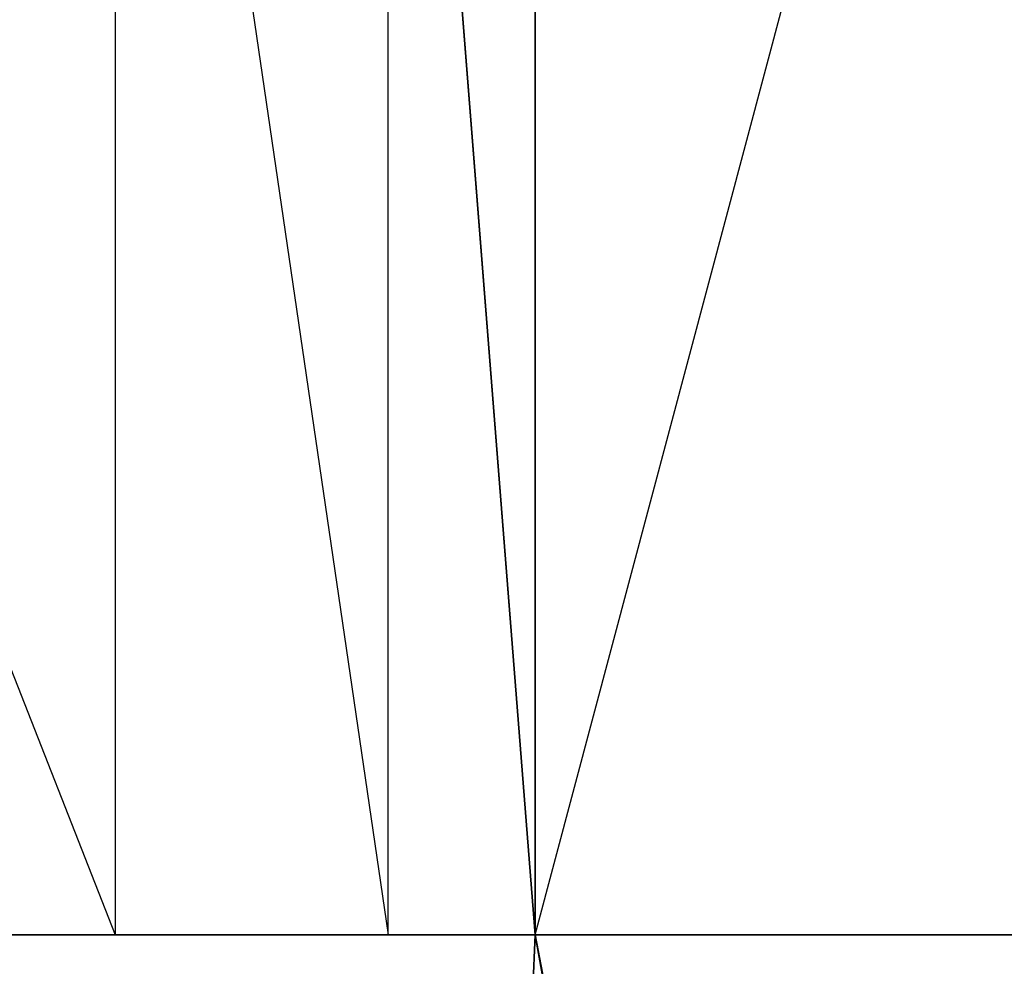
# Model space of a CAD drawing. Extents: x 0 to 80, y 0 to 80.
# Tile 108 of 256: x 7.4686 to 7.5333, y 35.2979 to 35.3601. Entities that reach past the tile are written whole.
import ezdxf

# ---------------------------------------------------------------- set-up
doc = ezdxf.new("R2010")
doc.units = 0
doc.header["$LTSCALE"] = 25.4
doc.layers.get('0').update_dxf_attribs({"color": 13, "linetype": 'CONTINUOUS'})

# ---------------------------------------------------------------- blocks, each defined once
blk = doc.blocks.new('ORBIT-I-KINKIET-20-7806-78')
at = {"color": 7}
for p, q in [((23.823429, 35.76836, 306.513397), (23.871506, 35.64608, 306.459595)), ((23.871506, 35.76836, 306.459595), (23.871506, 35.64608, 306.459595)), ((23.871506, 35.76836, 306.459595), (23.889435, 35.64608, 306.389709)), ((23.889435, 35.64608, 306.389709), (23.889435, 35.76836, 306.389709)), ((23.889435, 35.76836, 306.389709), (23.899097, 35.64608, 305.588531)), ((23.889435, 35.76836, 306.389709), (23.899097, 35.64608, 305.588531)), ((23.899097, 35.64608, 305.588531), (23.931654, 35.76836, 305.531189)), ((23.899097, 35.64608, 305.588531), (23.899097, 35.76836, 305.588531)), ((23.159155, 35.64608, 306.960541), (23.899097, 35.64608, 305.588531)), ((23.159155, 35.64608, 306.960541), (23.899097, 35.64608, 305.588531)), ((23.159155, 35.64608, 306.960541), (23.889435, 35.64608, 306.389709)), ((23.159155, 35.64608, 306.960541), (23.889435, 35.64608, 306.389709)), ((24.04982, 35.64608, 342.674988), (23.509905, 35.64608, 341.70694)), ((23.509905, 35.64608, 341.70694), (24.214806, 35.64608, 342.174347)), ((23.509905, 35.64608, 341.70694), (24.214806, 35.64608, 342.174347)), ((24.04982, 35.64608, 342.674988), (23.509905, 35.64608, 341.70694)), ((23.614557, 29.646078, 306.100037), (23.899097, 35.64608, 305.588531)), ((23.614557, 29.646078, 306.100037), (23.899097, 35.64608, 305.588531)), ((23.871506, 35.64608, 306.459595), (23.823429, 35.64608, 306.513397)), ((23.889435, 35.64608, 306.389709), (23.823429, 35.64608, 306.513397)), ((23.889435, 35.64608, 306.389709), (23.871506, 35.64608, 306.459595)), ((23.899097, 35.64608, 305.588531), (23.889435, 35.64608, 306.389709)), ((23.899097, 35.64608, 305.588531), (23.889435, 35.64608, 306.389709)), ((25.020899, 29.646078, 303.735901), (23.899097, 35.64608, 305.588531)), ((23.899097, 35.64608, 305.588531), (23.931654, 35.64608, 305.531189)), ((24.975048, 29.646078, 303.807068), (23.899097, 35.64608, 305.588531)), ((25.020899, 29.646078, 303.735901), (23.899097, 35.64608, 305.588531)), ((24.975048, 29.646078, 303.807068), (23.899097, 35.64608, 305.588531))]:
    blk.add_line(p, q, dxfattribs=at)
mesh = blk.add_polyface(dxfattribs=at)
corners = [(24.214806, 35.76836, 342.174347), (23.509905, 35.64608, 341.70694), (24.214806, 35.64608, 342.174347)]
mesh.append_faces([[corners[k] for k in face] for face in [(0, 1, 2)]], dxfattribs={"color": 7})
mesh = blk.add_polyface(dxfattribs=at)
corners = [(24.214806, 35.76836, 342.174347), (23.509905, 35.76836, 341.70694), (23.509905, 35.64608, 341.70694)]
mesh.append_faces([[corners[k] for k in face] for face in [(0, 1, 2)]], dxfattribs={"color": 7})
mesh = blk.add_polyface(dxfattribs=at)
corners = [(23.889435, 35.76836, 306.389709), (23.899097, 35.64608, 305.588531), (23.889435, 35.64608, 306.389709)]
mesh.append_faces([[corners[k] for k in face] for face in [(0, 1, 2)]], dxfattribs={"color": 7})
mesh = blk.add_polyface(dxfattribs=at)
corners = [(23.899097, 35.76836, 305.588531), (23.899097, 35.64608, 305.588531), (23.889435, 35.76836, 306.389709)]
mesh.append_faces([[corners[k] for k in face] for face in [(0, 1, 2)]], dxfattribs={"color": 7})
mesh = blk.add_polyface(dxfattribs=at)
corners = [(23.899097, 35.64608, 305.588531), (23.614557, 29.646078, 306.100037), (23.159155, 35.64608, 306.960541)]
mesh.append_faces([[corners[k] for k in face] for face in [(0, 1, 2)]], dxfattribs={"color": 7})
mesh = blk.add_polyface(dxfattribs=at)
corners = [(23.159155, 35.64608, 306.960541), (23.889435, 35.64608, 306.389709), (23.899097, 35.64608, 305.588531)]
mesh.append_faces([[corners[k] for k in face] for face in [(0, 1, 2)]], dxfattribs={"color": 7})
mesh = blk.add_polyface(dxfattribs=at)
corners = [(23.159155, 35.64608, 306.960541), (23.823429, 35.64608, 306.513397), (23.889435, 35.64608, 306.389709)]
mesh.append_faces([[corners[k] for k in face] for face in [(0, 1, 2)]], dxfattribs={"color": 7})
mesh = blk.add_polyface(dxfattribs=at)
corners = [(23.509905, 35.64608, 341.70694), (23.614557, 29.646078, 341.899963), (24.04982, 35.64608, 342.674988)]
mesh.append_faces([[corners[k] for k in face] for face in [(0, 1, 2)]], dxfattribs={"color": 7})
mesh = blk.add_polyface(dxfattribs=at)
corners = [(24.04982, 35.64608, 342.674988), (24.214806, 35.64608, 342.174347), (23.509905, 35.64608, 341.70694)]
mesh.append_faces([[corners[k] for k in face] for face in [(0, 1, 2)]], dxfattribs={"color": 7})
mesh = blk.add_polyface(dxfattribs=at)
corners = [(23.899097, 35.64608, 305.588531), (24.975048, 29.646078, 303.807068), (23.614557, 29.646078, 306.100037)]
mesh.append_faces([[corners[k] for k in face] for face in [(0, 1, 2)]], dxfattribs={"color": 7})
mesh = blk.add_polyface(dxfattribs=at)
corners = [(24.04982, 35.64608, 342.674988), (23.614557, 29.646078, 341.899963), (24.04982, 29.646078, 342.674988)]
mesh.append_faces([[corners[k] for k in face] for face in [(0, 1, 2)]], dxfattribs={"color": 7})
mesh = blk.add_polyface(dxfattribs=at)
corners = [(23.931654, 35.64608, 305.531189), (25.020899, 29.646078, 303.735901), (23.899097, 35.64608, 305.588531)]
mesh.append_faces([[corners[k] for k in face] for face in [(0, 1, 2)]], dxfattribs={"color": 7})
mesh = blk.add_polyface(dxfattribs=at)
corners = [(23.899097, 35.64608, 305.588531), (25.020899, 29.646078, 303.735901), (24.975048, 29.646078, 303.807068)]
mesh.append_faces([[corners[k] for k in face] for face in [(0, 1, 2)]], dxfattribs={"color": 7})

msp = doc.modelspace()

# ---------------------------------------------------------------- block references
at = {"color": 0}
msp.add_blockref('ORBIT-I-KINKIET-20-7806-78', (-16.396614, -0.346078, -57.5), dxfattribs=at)

doc.saveas('drawing.dxf')
